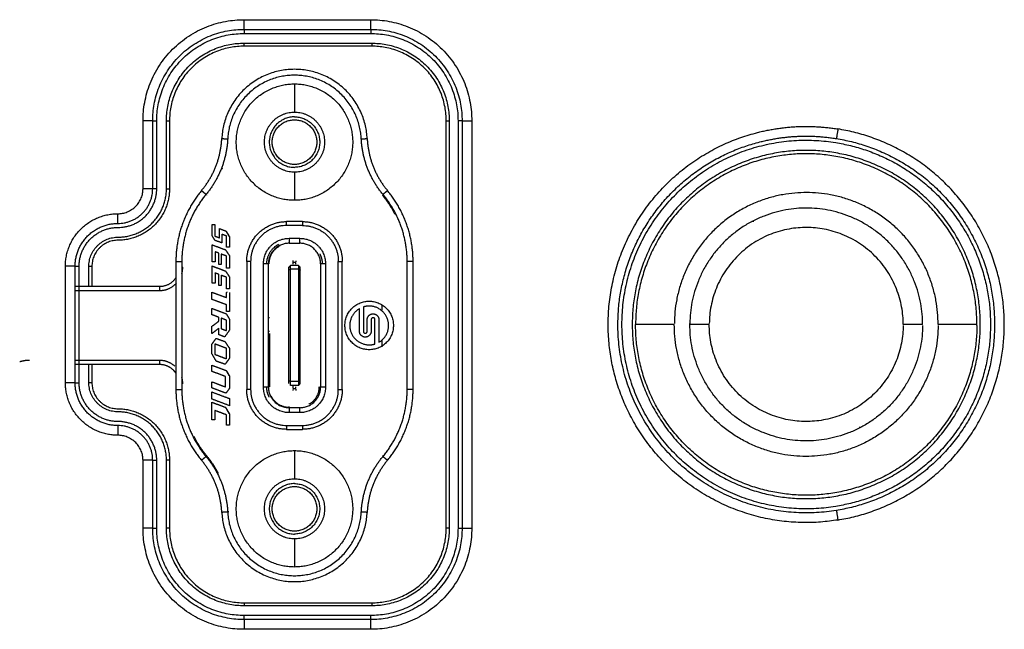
# Model space of a CAD drawing. Header units: millimetres. Extents: x 9946 to 11276, y -3292 to -1962.
# Tile 16 of 170: x 10211 to 10262, y -2283 to -2251. Entities that reach past the tile are written whole.
import ezdxf

# ---------------------------------------------------------------- set-up
doc = ezdxf.new("R2010")
doc.units = ezdxf.units.MM
doc.layers.add('ROXX NEO lite', color=7, linetype='Continuous', true_color=0x000000)

msp = doc.modelspace()

# ---------------------------------------------------------------- linework, layer by layer
at = {"layer": 'ROXX NEO lite', "color": 18, "lineweight": -3, "true_color": 0x000000}
for points, weights in [([(10217.485, -2256.406), (10217.485, -2251.197), (10222.694, -2251.197)], [1, 0.707106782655, 1]), ([(10222.694, -2251.696), (10222.694, -2251.686), (10222.694, -2251.197)], [1, 0.714472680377, 1]), ([(10229.224, -2251.197), (10234.434, -2251.197), (10234.434, -2256.406)], [1, 0.707106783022, 1]), ([(10229.224, -2251.696), (10229.224, -2251.686), (10229.224, -2251.197)], [1, 0.714472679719, 1]), ([(10217.985, -2256.406), (10217.985, -2251.696), (10222.694, -2251.696)], [1, 0.707106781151, 1]), ([(10218.194, -2256.406), (10218.194, -2251.906), (10222.694, -2251.906)], [1, 0.707106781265, 1]), ([(10229.224, -2251.696), (10233.934, -2251.696), (10233.934, -2256.406)], [1, 0.707106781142, 1]), ([(10229.224, -2251.906), (10233.724, -2251.906), (10233.724, -2256.406)], [1, 0.707106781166, 1]), ([(10218.694, -2256.406), (10218.694, -2252.406), (10222.694, -2252.406)], [1, 0.707106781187, 1]), ([(10229.274, -2252.406), (10233.274, -2252.406), (10233.274, -2256.406)], [1, 0.707106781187, 1]), ([(10222.694, -2252.563), (10218.852, -2252.563), (10218.852, -2256.406)], [1, 0.707106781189, 1]), ([(10233.117, -2256.406), (10233.117, -2252.563), (10229.274, -2252.563)], [1, 0.707106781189, 1]), ([(10225.294, -2253.753), (10221.72, -2253.753), (10221.546, -2257.323)], [1, 0.724147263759, 1]), ([(10229.043, -2257.323), (10228.869, -2253.753), (10225.294, -2253.753)], [1, 0.724147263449, 1]), ([(10223.746, -2257.506), (10223.746, -2255.958), (10225.294, -2255.958)], [1, 0.707106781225, 1]), ([(10225.294, -2255.958), (10226.843, -2255.958), (10226.843, -2257.506)], [1, 0.707106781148, 1]), ([(10217.985, -2256.406), (10217.975, -2256.406), (10217.485, -2256.406)], [1, 0.714472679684, 1]), ([(10233.934, -2256.406), (10233.944, -2256.406), (10234.434, -2256.406)], [1, 0.714472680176, 1]), ([(10249.159, -2257.011), (10251.214, -2256.489), (10253.308, -2256.828)], [1, 0.979094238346, 1]), ([(10253.308, -2256.828), (10253.23, -2257.311), (10253.228, -2257.322)], [1, 0.714472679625, 1]), ([(10220.5, -2260.009), (10221.472, -2258.841), (10221.546, -2257.323)], [1, 0.948438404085, 1]), ([(10221.851, -2257.338), (10221.772, -2258.958), (10220.735, -2260.204)], [1, 0.948438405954, 1]), ([(10225.294, -2259.055), (10223.746, -2259.055), (10223.746, -2257.506)], [1, 0.70710678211, 1]), ([(10226.843, -2257.506), (10226.843, -2259.055), (10225.294, -2259.055)], [1, 0.707106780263, 1]), ([(10229.854, -2260.204), (10228.817, -2258.958), (10228.738, -2257.338)], [1, 0.948438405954, 1]), ([(10229.043, -2257.323), (10229.117, -2258.841), (10230.089, -2260.009)], [1, 0.948438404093, 1]), ([(10241.965, -2266.906), (10241.965, -2259.356), (10249.282, -2257.496)], [1, 0.789435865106, 1]), ([(10249.282, -2257.496), (10251.237, -2256.999), (10253.228, -2257.322)], [1, 0.979094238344, 1]), ([(10253.194, -2257.529), (10261.174, -2258.822), (10261.174, -2266.906)], [1, 0.761577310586, 1]), ([(10253.228, -2257.322), (10261.384, -2258.644), (10261.384, -2266.906)], [1, 0.761577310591, 1]), ([(10221.57, -2258.879), (10221.577, -2258.863), (10221.583, -2258.847)], [0.974219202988, 0.974219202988, 0.974230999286]), ([(10216.194, -2261.906), (10218.194, -2261.906), (10218.194, -2259.906)], [1, 0.707106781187, 1]), ([(10216.194, -2261.696), (10217.985, -2261.696), (10217.985, -2259.906)], [1, 0.707106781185, 1]), ([(10216.194, -2261.197), (10217.485, -2261.197), (10217.485, -2259.906)], [1, 0.707106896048, 1]), ([(10218.852, -2259.906), (10218.852, -2262.563), (10216.194, -2262.563)], [1, 0.707106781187, 1]), ([(10216.194, -2262.406), (10218.694, -2262.406), (10218.694, -2259.906)], [1, 0.707106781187, 1]), ([(10217.985, -2259.906), (10217.975, -2259.906), (10217.485, -2259.906)], [1, 0.714472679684, 1]), ([(10220.5, -2260.009), (10219.182, -2261.594), (10219.182, -2263.656)], [1, 0.940423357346, 1]), ([(10231.407, -2263.656), (10231.407, -2261.594), (10230.089, -2260.009)], [1, 0.940423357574, 1]), ([(10220.735, -2260.204), (10219.487, -2261.705), (10219.487, -2263.656)], [1, 0.940423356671, 1]), ([(10220.771, -2260.235), (10220.778, -2260.227), (10220.784, -2260.219)], [1, 0.999663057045, 0.999330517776]), ([(10229.818, -2260.235), (10230.2, -2260.695), (10230.471, -2261.227)], [1, 0.980792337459, 0.973969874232]), ([(10231.102, -2263.656), (10231.102, -2261.705), (10229.854, -2260.204)], [1, 0.940423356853, 1]), ([(10216.194, -2261.696), (10216.194, -2261.686), (10216.194, -2261.197)], [1, 0.714472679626, 1]), ([(10222.831, -2263.656), (10222.831, -2261.603), (10224.884, -2261.603)], [1, 0.707106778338, 1]), ([(10225.704, -2261.603), (10227.758, -2261.603), (10227.758, -2263.656)], [1, 0.707106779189, 1]), ([(10213.985, -2263.906), (10213.985, -2261.696), (10216.194, -2261.696)], [1, 0.707106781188, 1]), ([(10214.194, -2263.906), (10214.194, -2261.906), (10216.194, -2261.906)], [1, 0.707106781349, 1]), ([(10224.884, -2261.806), (10223.034, -2261.806), (10223.034, -2263.656)], [1, 0.707106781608, 1]), ([(10225.704, -2261.806), (10227.554, -2261.806), (10227.554, -2263.656)], [1, 0.707106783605, 1]), ([(10214.694, -2263.906), (10214.694, -2262.406), (10216.194, -2262.406)], [1, 0.707106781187, 1]), ([(10216.194, -2262.563), (10214.852, -2262.563), (10214.852, -2263.906)], [1, 0.707106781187, 1]), ([(10223.694, -2263.786), (10223.694, -2262.465), (10225.014, -2262.465)], [1, 0.707106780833, 1]), ([(10225.574, -2262.465), (10226.895, -2262.465), (10226.895, -2263.786)], [1, 0.707106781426, 1]), ([(10223.864, -2263.786), (10223.864, -2263.081), (10224.492, -2262.761)], [1, 0.797556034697, 0.874965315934]), ([(10225.014, -2262.72), (10223.948, -2262.72), (10223.948, -2263.786)], [1, 0.707106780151, 1]), ([(10224.542, -2262.858), (10223.973, -2263.148), (10223.973, -2263.786)], [0.874965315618, 0.797556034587, 1]), ([(10226.641, -2263.786), (10226.641, -2262.72), (10225.574, -2262.72)], [1, 0.707106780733, 1]), ([(10226.599, -2263.264), (10226.724, -2263.51), (10226.724, -2263.786)], [0.874965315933, 0.909550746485, 1]), ([(10213.985, -2263.906), (10213.975, -2263.906), (10213.485, -2263.906)], [1, 0.714472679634, 1]), ([(10219.487, -2264.291), (10219.534, -2264.127), (10219.534, -2263.956)], [0.960992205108, 0.970524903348, 1]), ([(10219.494, -2263.956), (10219.514, -2263.956), (10219.534, -2263.956)], [0.930637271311, 0.95980155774, 1]), ([(10225.219, -2263.8), (10225.219, -2263.733), (10225.219, -2263.708)], [1, 0.8294832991, 1]), ([(10225.369, -2263.8), (10225.369, -2263.733), (10225.369, -2263.708)], [1, 0.829483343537, 1]), ([(10219.182, -2264.488), (10218.888, -2264.956), (10218.334, -2264.956)], [0.864463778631, 0.813581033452, 1]), ([(10218.334, -2265.156), (10218.793, -2265.156), (10219.134, -2264.851)], [1, 0.934172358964, 1]), ([(10218.334, -2264.956), (10218.334, -2264.956), (10218.334, -2265.156)], [1, 0.707106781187, 1]), ([(10219.134, -2264.851), (10219.172, -2264.817), (10219.206, -2264.781)], [1, 0.991240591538, 0.984242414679]), ([(10221.79, -2265.292), (10221.79, -2265.247), (10221.829, -2265.227)], [1, 0.797556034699, 0.874965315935]), ([(10229.144, -2265.956), (10228.991, -2265.956), (10228.844, -2266.002)], [1, 0.988417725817, 1]), ([(10229.044, -2266.656), (10229.044, -2266.356), (10229.344, -2266.356)], [1, 0.707106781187, 1]), ([(10229.344, -2266.556), (10229.244, -2266.556), (10229.244, -2266.656)], [1, 0.707106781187, 1]), ([(10229.344, -2266.356), (10229.644, -2266.356), (10229.644, -2266.656)], [1, 0.707106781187, 1]), ([(10229.444, -2266.656), (10229.444, -2266.556), (10229.344, -2266.556)], [1, 0.707106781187, 1]), ([(10244.874, -2266.906), (10242.874, -2266.906), (10242.874, -2266.906)], [1, 0.707106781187, 1]), ([(10242.875, -2266.858), (10242.874, -2266.882), (10242.874, -2266.906)], [0.997766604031, 0.998879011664, 1]), ([(10246.674, -2266.906), (10245.674, -2266.906), (10245.674, -2266.906)], [1, 0.707106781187, 1]), ([(10245.674, -2266.906), (10245.674, -2266.884), (10245.675, -2266.861)], [1, 0.998448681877, 0.996913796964]), ([(10261.174, -2266.906), (10261.174, -2274.99), (10253.194, -2276.284)], [1, 0.761577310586, 1]), ([(10261.384, -2266.906), (10261.384, -2275.169), (10253.228, -2276.491)], [1, 0.761577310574, 1]), ([(10257.674, -2266.906), (10257.674, -2266.906), (10256.674, -2266.906)], [1, 0.707106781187, 1]), ([(10260.474, -2266.906), (10260.474, -2266.906), (10258.474, -2266.906)], [1, 0.707106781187, 1]), ([(10260.474, -2266.963), (10260.474, -2266.935), (10260.474, -2266.906)], [0.997326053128, 0.998656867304, 1]), ([(10228.944, -2267.556), (10228.644, -2267.556), (10228.644, -2267.256)], [1, 0.707106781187, 1]), ([(10228.844, -2267.256), (10228.844, -2267.356), (10228.944, -2267.356)], [1, 0.707106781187, 1]), ([(10229.244, -2267.256), (10229.244, -2267.556), (10228.944, -2267.556)], [1, 0.707106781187, 1]), ([(10228.944, -2267.356), (10229.044, -2267.356), (10229.044, -2267.256)], [1, 0.707106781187, 1]), ([(10229.144, -2267.956), (10229.298, -2267.956), (10229.444, -2267.91)], [1, 0.988417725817, 1]), ([(10211.63, -2268.756), (10211.374, -2268.756), (10211.129, -2268.832)], [1, 0.960108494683, 0.942775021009]), ([(10219.134, -2269.062), (10218.793, -2268.756), (10218.334, -2268.756)], [1, 0.934172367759, 1]), ([(10218.334, -2268.756), (10218.334, -2268.956), (10218.334, -2268.956)], [1, 0.707106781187, 1]), ([(10218.334, -2268.956), (10218.75, -2268.956), (10219.043, -2269.25)], [1, 0.923594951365, 1]), ([(10219.043, -2269.25), (10219.122, -2269.33), (10219.182, -2269.425)], [1, 0.978190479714, 0.96892520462]), ([(10219.534, -2269.956), (10219.534, -2269.785), (10219.487, -2269.621)], [1, 0.972525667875, 0.964958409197]), ([(10213.985, -2269.906), (10213.975, -2269.906), (10213.485, -2269.906)], [1, 0.714472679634, 1]), ([(10216.194, -2272.616), (10213.485, -2272.616), (10213.485, -2269.906)], [1, 0.707106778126, 1]), ([(10216.194, -2272.116), (10213.985, -2272.116), (10213.985, -2269.906)], [1, 0.707106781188, 1]), ([(10216.194, -2271.906), (10214.194, -2271.906), (10214.194, -2269.906)], [1, 0.707106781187, 1]), ([(10216.194, -2271.406), (10214.694, -2271.406), (10214.694, -2269.906)], [1, 0.707106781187, 1]), ([(10214.852, -2269.906), (10214.852, -2271.249), (10216.194, -2271.249)], [1, 0.70710678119, 1]), ([(10219.182, -2270.256), (10219.182, -2272.318), (10220.5, -2273.903)], [1, 0.940423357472, 1]), ([(10219.487, -2270.256), (10219.487, -2272.208), (10220.735, -2273.708)], [1, 0.940423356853, 1]), ([(10224.884, -2272.31), (10222.831, -2272.31), (10222.831, -2270.256)], [1, 0.707106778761, 1]), ([(10223.034, -2270.256), (10223.034, -2272.106), (10224.884, -2272.106)], [1, 0.707106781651, 1]), ([(10225.014, -2271.447), (10223.694, -2271.447), (10223.694, -2270.126)], [1, 0.707106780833, 1]), ([(10223.99, -2270.648), (10223.864, -2270.402), (10223.864, -2270.126)], [0.874965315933, 0.909550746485, 1]), ([(10223.948, -2270.126), (10223.948, -2271.193), (10225.014, -2271.193)], [1, 0.707106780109, 1]), ([(10225.219, -2270.205), (10225.219, -2270.179), (10225.219, -2270.112)], [1, 0.829483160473, 1]), ([(10225.369, -2270.175), (10225.369, -2270.148), (10225.369, -2270.112)], [0.916731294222, 0.901716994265, 1]), ([(10225.574, -2271.193), (10226.641, -2271.193), (10226.641, -2270.126)], [1, 0.707106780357, 1]), ([(10226.895, -2270.126), (10226.895, -2271.447), (10225.574, -2271.447)], [1, 0.707106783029, 1]), ([(10227.758, -2270.256), (10227.758, -2272.31), (10225.704, -2272.31)], [1, 0.707106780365, 1]), ([(10225.704, -2272.106), (10227.554, -2272.106), (10227.554, -2270.256)], [1, 0.707106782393, 1]), ([(10226.028, -2271.017), (10226.574, -2270.739), (10226.574, -2270.126)], [0.874965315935, 0.797556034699, 1]), ([(10229.854, -2273.708), (10231.102, -2272.208), (10231.102, -2270.256)], [1, 0.940423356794, 1]), ([(10230.089, -2273.903), (10231.407, -2272.318), (10231.407, -2270.256)], [1, 0.940423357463, 1]), ([(10224.087, -2270.599), (10224.376, -2271.167), (10225.014, -2271.167)], [0.874965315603, 0.797556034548, 1]), ([(10216.194, -2271.249), (10218.852, -2271.249), (10218.852, -2273.906)], [1, 0.707106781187, 1]), ([(10218.694, -2273.906), (10218.694, -2271.406), (10216.194, -2271.406)], [1, 0.707106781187, 1]), ([(10218.194, -2273.906), (10218.194, -2271.906), (10216.194, -2271.906)], [1, 0.707106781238, 1]), ([(10216.194, -2272.116), (10216.194, -2272.126), (10216.194, -2272.616)], [1, 0.714472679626, 1]), ([(10217.985, -2273.906), (10217.985, -2272.116), (10216.194, -2272.116)], [1, 0.707106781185, 1]), ([(10217.485, -2273.906), (10217.485, -2272.616), (10216.194, -2272.616)], [1, 0.7071067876, 1]), ([(10220.771, -2273.677), (10220.389, -2273.218), (10220.118, -2272.685)], [1, 0.980792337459, 0.973969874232]), ([(10220.735, -2273.708), (10221.772, -2274.955), (10221.851, -2276.574)], [1, 0.948438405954, 1]), ([(10221.37, -2274.586), (10221.122, -2274.098), (10220.771, -2273.677)], [0.976654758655, 0.982143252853, 1]), ([(10228.738, -2276.574), (10228.817, -2274.955), (10229.854, -2273.708)], [1, 0.948438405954, 1]), ([(10217.985, -2273.906), (10217.975, -2273.906), (10217.485, -2273.906)], [1, 0.714472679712, 1]), ([(10221.546, -2276.589), (10221.472, -2275.071), (10220.5, -2273.903)], [1, 0.948438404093, 1]), ([(10230.089, -2273.903), (10229.117, -2275.071), (10229.043, -2276.589)], [1, 0.948438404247, 1]), ([(10223.746, -2276.406), (10223.746, -2274.858), (10225.294, -2274.858)], [1, 0.707106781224, 1]), ([(10225.294, -2274.858), (10226.843, -2274.858), (10226.843, -2276.406)], [1, 0.707106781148, 1]), ([(10221.546, -2276.589), (10221.72, -2280.159), (10225.294, -2280.159)], [1, 0.724147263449, 1]), ([(10221.899, -2276.572), (10221.897, -2276.546), (10221.896, -2276.521)], [1, 0.999151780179, 0.99833146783]), ([(10225.294, -2277.955), (10223.746, -2277.955), (10223.746, -2276.406)], [1, 0.70710678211, 1]), ([(10226.843, -2276.406), (10226.843, -2277.955), (10225.294, -2277.955)], [1, 0.707106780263, 1]), ([(10225.294, -2280.159), (10228.869, -2280.159), (10229.043, -2276.589)], [1, 0.724147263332, 1]), ([(10253.228, -2276.491), (10253.23, -2276.501), (10253.308, -2276.984)], [1, 0.714472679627, 1]), ([(10217.985, -2277.406), (10217.975, -2277.406), (10217.485, -2277.406)], [1, 0.714472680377, 1]), ([(10222.694, -2282.616), (10217.485, -2282.616), (10217.485, -2277.406)], [1, 0.707106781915, 1]), ([(10222.694, -2282.116), (10217.985, -2282.116), (10217.985, -2277.406)], [1, 0.707106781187, 1]), ([(10222.694, -2281.906), (10218.194, -2281.906), (10218.194, -2277.406)], [1, 0.707106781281, 1]), ([(10222.694, -2281.406), (10218.694, -2281.406), (10218.694, -2277.406)], [1, 0.707106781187, 1]), ([(10218.852, -2277.406), (10218.852, -2281.249), (10222.694, -2281.249)], [1, 0.707106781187, 1]), ([(10234.434, -2277.406), (10234.434, -2282.616), (10229.224, -2282.616)], [1, 0.707106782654, 1]), ([(10233.934, -2277.406), (10233.934, -2282.116), (10229.224, -2282.116)], [1, 0.707106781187, 1]), ([(10233.724, -2277.406), (10233.724, -2281.906), (10229.224, -2281.906)], [1, 0.707106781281, 1]), ([(10233.274, -2277.406), (10233.274, -2281.406), (10229.274, -2281.406)], [1, 0.707106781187, 1]), ([(10229.274, -2281.249), (10233.117, -2281.249), (10233.117, -2277.406)], [1, 0.707106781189, 1]), ([(10233.934, -2277.406), (10233.944, -2277.406), (10234.434, -2277.406)], [1, 0.714472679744, 1]), ([(10222.694, -2282.116), (10222.694, -2282.126), (10222.694, -2282.616)], [1, 0.714472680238, 1]), ([(10229.224, -2282.616), (10229.224, -2282.126), (10229.224, -2282.116)], [1, 0.714472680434, 1])]:
    msp.add_rational_spline(points, weights, degree=2, dxfattribs=at)
for points in [[(10222.694, -2251.197), (10225.959, -2251.197), (10229.224, -2251.197)], [(10222.694, -2251.696), (10222.694, -2251.801), (10222.694, -2251.906)], [(10222.694, -2251.696), (10225.959, -2251.696), (10229.224, -2251.696)], [(10222.694, -2251.906), (10225.959, -2251.906), (10229.224, -2251.906)], [(10229.224, -2251.696), (10229.224, -2251.801), (10229.224, -2251.906)], [(10222.694, -2252.563), (10222.694, -2252.485), (10222.694, -2252.406)], [(10222.694, -2252.406), (10225.984, -2252.406), (10229.274, -2252.406)], [(10229.274, -2252.406), (10229.274, -2252.485), (10229.274, -2252.563)], [(10229.274, -2252.563), (10225.984, -2252.563), (10222.694, -2252.563)], [(10225.294, -2254.506), (10225.294, -2255.232), (10225.294, -2255.958)], [(10217.485, -2259.906), (10217.485, -2258.156), (10217.485, -2256.406)], [(10217.985, -2256.406), (10218.09, -2256.406), (10218.194, -2256.406)], [(10217.985, -2259.906), (10217.985, -2258.156), (10217.985, -2256.406)], [(10218.194, -2259.906), (10218.194, -2258.156), (10218.194, -2256.406)], [(10218.694, -2256.406), (10218.773, -2256.406), (10218.852, -2256.406)], [(10218.694, -2259.906), (10218.694, -2258.156), (10218.694, -2256.406)], [(10218.852, -2256.406), (10218.852, -2258.156), (10218.852, -2259.906)], [(10233.117, -2256.406), (10233.196, -2256.406), (10233.274, -2256.406)], [(10233.117, -2277.406), (10233.117, -2266.906), (10233.117, -2256.406)], [(10233.274, -2256.406), (10233.274, -2266.906), (10233.274, -2277.406)], [(10233.934, -2256.406), (10233.829, -2256.406), (10233.724, -2256.406)], [(10233.724, -2256.406), (10233.724, -2266.906), (10233.724, -2277.406)], [(10233.934, -2256.406), (10233.934, -2266.906), (10233.934, -2277.406)], [(10234.434, -2256.406), (10234.434, -2266.906), (10234.434, -2277.406)], [(10221.546, -2257.323), (10221.699, -2257.331), (10221.851, -2257.338)], [(10228.738, -2257.338), (10228.89, -2257.331), (10229.043, -2257.323)], [(10225.294, -2259.055), (10225.294, -2259.78), (10225.294, -2260.506)], [(10218.194, -2259.906), (10218.09, -2259.906), (10217.985, -2259.906)], [(10218.694, -2259.906), (10218.773, -2259.906), (10218.852, -2259.906)], [(10220.735, -2260.204), (10220.617, -2260.107), (10220.5, -2260.009)], [(10230.089, -2260.009), (10229.971, -2260.107), (10229.854, -2260.204)], [(10225.704, -2261.603), (10225.294, -2261.603), (10224.884, -2261.603)], [(10224.884, -2261.806), (10224.884, -2261.704), (10224.884, -2261.603)], [(10225.704, -2261.603), (10225.704, -2261.704), (10225.704, -2261.806)], [(10248.97, -2261.606), (10248.916, -2261.606), (10248.862, -2261.606)], [(10221.044, -2262.319), (10221.044, -2262.034), (10221.044, -2261.749)], [(10221.044, -2261.749), (10221.119, -2261.749), (10221.193, -2261.749)], [(10221.193, -2261.749), (10221.193, -2262.049), (10221.193, -2262.35)], [(10221.431, -2261.964), (10221.6, -2262.028), (10221.769, -2262.092)], [(10221.431, -2262.44), (10221.431, -2262.202), (10221.431, -2261.964)], [(10221.944, -2262.386), (10221.857, -2262.239), (10221.769, -2262.092)], [(10221.769, -2262.092), (10221.857, -2262.239), (10221.944, -2262.386)], [(10225.704, -2261.806), (10225.294, -2261.806), (10224.884, -2261.806)], [(10221.198, -2262.575), (10221.121, -2262.447), (10221.044, -2262.319)], [(10221.193, -2262.35), (10221.312, -2262.395), (10221.431, -2262.44)], [(10221.541, -2262.695), (10221.369, -2262.635), (10221.198, -2262.575)], [(10221.792, -2262.346), (10221.667, -2262.299), (10221.541, -2262.252)], [(10221.541, -2262.252), (10221.541, -2262.473), (10221.541, -2262.695)], [(10221.792, -2262.917), (10221.792, -2262.632), (10221.792, -2262.346)], [(10221.944, -2262.386), (10221.944, -2262.651), (10221.944, -2262.917)], [(10225.014, -2262.465), (10225.014, -2262.592), (10225.014, -2262.72)], [(10225.014, -2262.465), (10225.294, -2262.465), (10225.574, -2262.465)], [(10225.574, -2262.72), (10225.574, -2262.592), (10225.574, -2262.465)], [(10221.044, -2262.797), (10221.39, -2262.926), (10221.736, -2263.056)], [(10221.044, -2263.684), (10221.044, -2263.24), (10221.044, -2262.797)], [(10221.401, -2263.233), (10221.299, -2263.195), (10221.197, -2263.157)], [(10221.197, -2263.157), (10221.197, -2263.421), (10221.197, -2263.684)], [(10221.736, -2263.056), (10221.84, -2263.208), (10221.944, -2263.361)], [(10221.944, -2262.917), (10221.868, -2262.917), (10221.792, -2262.917)], [(10225.014, -2262.72), (10225.294, -2262.72), (10225.574, -2262.72)], [(10219.182, -2263.656), (10219.182, -2266.956), (10219.182, -2270.256)], [(10219.182, -2263.656), (10219.334, -2263.656), (10219.487, -2263.656)], [(10219.487, -2263.656), (10219.487, -2266.956), (10219.487, -2270.256)], [(10221.197, -2263.684), (10221.121, -2263.684), (10221.044, -2263.684)], [(10221.401, -2263.81), (10221.401, -2263.522), (10221.401, -2263.233)], [(10221.792, -2263.38), (10221.652, -2263.328), (10221.511, -2263.275)], [(10221.511, -2263.275), (10221.511, -2263.543), (10221.511, -2263.81)], [(10221.792, -2263.998), (10221.792, -2263.689), (10221.792, -2263.38)], [(10221.944, -2263.361), (10221.944, -2263.679), (10221.944, -2263.998)], [(10223.034, -2263.656), (10222.933, -2263.656), (10222.831, -2263.656)], [(10222.831, -2263.656), (10222.831, -2266.956), (10222.831, -2270.256)], [(10223.034, -2263.656), (10223.034, -2266.956), (10223.034, -2270.256)], [(10225.219, -2263.708), (10225.219, -2263.659), (10225.219, -2263.611)], [(10225.369, -2263.632), (10225.369, -2263.656), (10225.369, -2263.68)], [(10227.554, -2263.656), (10227.656, -2263.656), (10227.758, -2263.656)], [(10227.554, -2270.256), (10227.554, -2266.956), (10227.554, -2263.656)], [(10227.758, -2270.256), (10227.758, -2266.956), (10227.758, -2263.656)], [(10231.407, -2263.656), (10231.255, -2263.656), (10231.102, -2263.656)], [(10231.102, -2270.256), (10231.102, -2266.956), (10231.102, -2263.656)], [(10231.407, -2270.256), (10231.407, -2266.956), (10231.407, -2263.656)], [(10213.485, -2269.906), (10213.485, -2266.906), (10213.485, -2263.906)], [(10213.985, -2269.906), (10213.985, -2266.906), (10213.985, -2263.906)], [(10213.985, -2263.906), (10214.09, -2263.906), (10214.194, -2263.906)], [(10214.194, -2269.906), (10214.194, -2266.906), (10214.194, -2263.906)], [(10214.694, -2264.938), (10214.694, -2264.422), (10214.694, -2263.906)], [(10214.694, -2263.906), (10214.773, -2263.906), (10214.852, -2263.906)], [(10214.852, -2263.906), (10214.852, -2264.431), (10214.852, -2264.956)], [(10221.044, -2263.889), (10221.39, -2264.018), (10221.736, -2264.148)], [(10221.044, -2264.776), (10221.044, -2264.333), (10221.044, -2263.889)], [(10221.511, -2263.81), (10221.456, -2263.81), (10221.401, -2263.81)], [(10221.736, -2264.148), (10221.84, -2264.3), (10221.944, -2264.453)], [(10221.944, -2263.998), (10221.868, -2263.998), (10221.792, -2263.998)], [(10223.948, -2263.786), (10223.821, -2263.786), (10223.694, -2263.786)], [(10223.694, -2270.126), (10223.694, -2266.956), (10223.694, -2263.786)], [(10223.948, -2270.126), (10223.948, -2266.956), (10223.948, -2263.786)], [(10224.994, -2263.961), (10225.044, -2263.911), (10225.094, -2263.861)], [(10224.994, -2264.103), (10224.994, -2264.032), (10224.994, -2263.961)], [(10225.094, -2264.061), (10225.044, -2264.082), (10224.994, -2264.103)], [(10224.994, -2269.81), (10224.994, -2266.956), (10224.994, -2264.103)], [(10225.494, -2263.861), (10225.294, -2263.861), (10225.094, -2263.861)], [(10225.094, -2264.061), (10225.094, -2263.961), (10225.094, -2263.861)], [(10225.094, -2269.828), (10225.094, -2266.945), (10225.094, -2264.061)], [(10225.494, -2264.061), (10225.294, -2264.061), (10225.094, -2264.061)], [(10225.369, -2263.708), (10225.294, -2263.708), (10225.219, -2263.708)], [(10225.494, -2263.861), (10225.494, -2263.961), (10225.494, -2264.061)], [(10225.594, -2263.961), (10225.544, -2263.911), (10225.494, -2263.861)], [(10225.494, -2264.061), (10225.494, -2266.956), (10225.494, -2269.851)], [(10225.494, -2264.061), (10225.544, -2264.082), (10225.594, -2264.103)], [(10225.594, -2264.095), (10225.594, -2264.028), (10225.594, -2263.961)], [(10225.594, -2269.81), (10225.594, -2266.956), (10225.594, -2264.103)], [(10226.895, -2263.786), (10226.768, -2263.786), (10226.641, -2263.786)], [(10226.641, -2263.786), (10226.641, -2266.956), (10226.641, -2270.126)], [(10226.895, -2263.786), (10226.895, -2266.956), (10226.895, -2270.126)], [(10221.401, -2264.326), (10221.299, -2264.287), (10221.197, -2264.249)], [(10221.197, -2264.249), (10221.197, -2264.513), (10221.197, -2264.776)], [(10221.401, -2264.903), (10221.401, -2264.614), (10221.401, -2264.326)], [(10221.792, -2264.473), (10221.651, -2264.42), (10221.511, -2264.367)], [(10221.511, -2264.367), (10221.511, -2264.635), (10221.511, -2264.903)], [(10221.793, -2265.06), (10221.792, -2264.766), (10221.792, -2264.473)], [(10221.944, -2264.453), (10221.944, -2264.757), (10221.944, -2265.06)], [(10213.985, -2265.156), (10216.16, -2265.156), (10218.334, -2265.156)], [(10218.334, -2264.956), (10216.179, -2264.956), (10214.023, -2264.956)], [(10221.197, -2264.776), (10221.121, -2264.776), (10221.044, -2264.776)], [(10221.511, -2264.903), (10221.456, -2264.903), (10221.401, -2264.903)], [(10221.944, -2265.06), (10221.869, -2265.06), (10221.793, -2265.06)], [(10221.039, -2265.242), (10221.415, -2265.378), (10221.79, -2265.515)], [(10221.039, -2265.611), (10221.039, -2265.426), (10221.039, -2265.242)], [(10221.79, -2265.886), (10221.415, -2265.748), (10221.039, -2265.611)], [(10221.79, -2265.515), (10221.79, -2265.403), (10221.79, -2265.292)], [(10221.942, -2265.262), (10221.942, -2265.75), (10221.942, -2266.239)], [(10221.039, -2266.079), (10221.405, -2266.216), (10221.772, -2266.353)], [(10221.039, -2266.403), (10221.039, -2266.241), (10221.039, -2266.079)], [(10221.79, -2266.239), (10221.79, -2266.062), (10221.79, -2265.886)], [(10228.644, -2267.256), (10228.644, -2266.673), (10228.644, -2266.09)], [(10228.844, -2266.002), (10228.844, -2266.629), (10228.844, -2267.256)], [(10229.794, -2265.888), (10229.794, -2266.027), (10229.794, -2266.165)], [(10221.396, -2266.537), (10221.218, -2266.47), (10221.039, -2266.403)], [(10221.039, -2266.999), (10221.218, -2266.865), (10221.396, -2266.73)], [(10221.396, -2266.73), (10221.396, -2266.633), (10221.396, -2266.537)], [(10221.506, -2266.578), (10221.506, -2266.847), (10221.506, -2267.117)], [(10221.788, -2266.684), (10221.647, -2266.631), (10221.506, -2266.578)], [(10221.772, -2266.353), (10221.856, -2266.492), (10221.94, -2266.631)], [(10221.788, -2267.222), (10221.788, -2266.953), (10221.788, -2266.684)], [(10221.942, -2266.239), (10221.866, -2266.239), (10221.79, -2266.239)], [(10221.94, -2266.631), (10221.94, -2266.917), (10221.94, -2267.202)], [(10224.014, -2266.565), (10223.998, -2266.565), (10223.981, -2266.565)], [(10229.044, -2267.256), (10229.044, -2266.956), (10229.044, -2266.656)], [(10229.244, -2266.656), (10229.244, -2266.956), (10229.244, -2267.256)], [(10229.444, -2267.91), (10229.444, -2267.283), (10229.444, -2266.656)], [(10229.644, -2266.656), (10229.644, -2267.239), (10229.644, -2267.822)], [(10221.039, -2267.372), (10221.039, -2267.186), (10221.039, -2266.999)], [(10221.396, -2267.102), (10221.218, -2267.237), (10221.039, -2267.372)], [(10221.396, -2267.431), (10221.396, -2267.267), (10221.396, -2267.102)], [(10221.506, -2267.117), (10221.647, -2267.169), (10221.788, -2267.222)], [(10221.94, -2267.202), (10221.816, -2267.376), (10221.692, -2267.55)], [(10221.032, -2267.932), (10221.143, -2267.776), (10221.254, -2267.62)], [(10221.254, -2267.62), (10221.482, -2267.703), (10221.71, -2267.786)], [(10221.692, -2267.55), (10221.544, -2267.49), (10221.396, -2267.431)], [(10224.014, -2267.26), (10223.995, -2267.26), (10223.976, -2267.26)], [(10224.014, -2267.366), (10224.014, -2268.746), (10224.014, -2270.126)], [(10229.794, -2267.716), (10229.794, -2267.885), (10229.794, -2268.053)], [(10221.032, -2268.4), (10221.032, -2268.166), (10221.032, -2267.932)], [(10221.786, -2268.134), (10221.486, -2268.02), (10221.185, -2267.906)], [(10221.185, -2267.906), (10221.185, -2268.175), (10221.185, -2268.444)], [(10221.71, -2267.786), (10221.825, -2267.959), (10221.94, -2268.132)], [(10221.786, -2268.673), (10221.786, -2268.404), (10221.786, -2268.134)], [(10221.94, -2268.132), (10221.94, -2268.389), (10221.94, -2268.646)], [(10218.334, -2268.756), (10216.16, -2268.756), (10213.985, -2268.756)], [(10221.261, -2268.796), (10221.146, -2268.598), (10221.032, -2268.4)], [(10221.185, -2268.444), (10221.486, -2268.558), (10221.786, -2268.673)], [(10221.94, -2268.646), (10221.829, -2268.802), (10221.718, -2268.957)], [(10213.985, -2268.956), (10216.16, -2268.956), (10218.334, -2268.956)], [(10214.694, -2269.906), (10214.694, -2269.431), (10214.694, -2268.956)], [(10214.852, -2268.956), (10214.852, -2269.431), (10214.852, -2269.906)], [(10221.04, -2269.005), (10221.41, -2269.144), (10221.78, -2269.282)], [(10221.04, -2269.324), (10221.04, -2269.164), (10221.04, -2269.005)], [(10221.718, -2268.957), (10221.49, -2268.877), (10221.261, -2268.796)], [(10221.742, -2269.587), (10221.391, -2269.455), (10221.04, -2269.324)], [(10221.742, -2270.126), (10221.742, -2269.856), (10221.742, -2269.587)], [(10221.94, -2269.553), (10221.86, -2269.418), (10221.78, -2269.282)], [(10221.78, -2269.282), (10221.86, -2269.418), (10221.94, -2269.553)], [(10221.94, -2269.553), (10221.94, -2269.875), (10221.94, -2270.197)], [(10213.985, -2269.906), (10214.09, -2269.906), (10214.194, -2269.906)], [(10214.852, -2269.906), (10214.773, -2269.906), (10214.694, -2269.906)], [(10219.182, -2270.256), (10219.334, -2270.256), (10219.487, -2270.256)], [(10221.04, -2269.862), (10221.391, -2269.994), (10221.742, -2270.126)], [(10221.04, -2270.174), (10221.04, -2270.018), (10221.04, -2269.862)], [(10221.764, -2270.445), (10221.402, -2270.309), (10221.04, -2270.174)], [(10221.94, -2270.197), (10221.852, -2270.321), (10221.764, -2270.445)], [(10223.034, -2270.256), (10222.933, -2270.256), (10222.831, -2270.256)], [(10223.694, -2270.126), (10223.821, -2270.126), (10223.948, -2270.126)], [(10224.994, -2269.951), (10224.994, -2269.88), (10224.994, -2269.81)], [(10225.094, -2269.851), (10225.044, -2269.83), (10224.994, -2269.81)], [(10225.094, -2270.051), (10225.094, -2269.951), (10225.094, -2269.851)], [(10225.494, -2269.851), (10225.294, -2269.851), (10225.094, -2269.851)], [(10225.494, -2270.051), (10225.294, -2270.051), (10225.094, -2270.051)], [(10225.219, -2270.112), (10225.219, -2270.082), (10225.219, -2270.051)], [(10225.219, -2270.205), (10225.294, -2270.205), (10225.369, -2270.205)], [(10225.219, -2270.301), (10225.219, -2270.276), (10225.219, -2270.251)], [(10225.369, -2270.228), (10225.369, -2270.264), (10225.369, -2270.301)], [(10225.494, -2269.851), (10225.544, -2269.83), (10225.594, -2269.81)], [(10225.494, -2269.851), (10225.494, -2269.951), (10225.494, -2270.051)], [(10225.494, -2270.051), (10225.544, -2270.001), (10225.594, -2269.951)], [(10225.594, -2269.951), (10225.594, -2269.88), (10225.594, -2269.81)], [(10226.616, -2270.102), (10226.616, -2270.114), (10226.616, -2270.126)], [(10226.641, -2270.126), (10226.768, -2270.126), (10226.895, -2270.126)], [(10227.554, -2270.256), (10227.656, -2270.256), (10227.758, -2270.256)], [(10231.407, -2270.256), (10231.255, -2270.256), (10231.102, -2270.256)], [(10221.04, -2270.384), (10221.49, -2270.553), (10221.94, -2270.722)], [(10221.04, -2270.751), (10221.04, -2270.567), (10221.04, -2270.384)], [(10221.94, -2271.09), (10221.49, -2270.92), (10221.04, -2270.751)], [(10221.94, -2270.722), (10221.94, -2270.906), (10221.94, -2271.09)], [(10221.04, -2270.914), (10221.392, -2271.045), (10221.743, -2271.177)], [(10221.04, -2271.821), (10221.04, -2271.367), (10221.04, -2270.914)], [(10221.94, -2271.513), (10221.842, -2271.345), (10221.743, -2271.177)], [(10221.743, -2271.177), (10221.842, -2271.345), (10221.94, -2271.513)], [(10225.014, -2271.168), (10225.014, -2271.147), (10225.014, -2271.126)], [(10225.574, -2271.193), (10225.294, -2271.193), (10225.014, -2271.193)], [(10225.014, -2271.193), (10225.014, -2271.32), (10225.014, -2271.447)], [(10225.574, -2271.447), (10225.574, -2271.32), (10225.574, -2271.193)], [(10221.788, -2271.561), (10221.49, -2271.45), (10221.192, -2271.338)], [(10221.192, -2271.338), (10221.192, -2271.58), (10221.192, -2271.821)], [(10221.788, -2272.099), (10221.788, -2271.83), (10221.788, -2271.561)], [(10221.94, -2271.513), (10221.94, -2271.806), (10221.94, -2272.099)], [(10225.574, -2271.447), (10225.294, -2271.447), (10225.014, -2271.447)], [(10221.192, -2271.821), (10221.116, -2271.821), (10221.04, -2271.821)], [(10221.94, -2272.099), (10221.864, -2272.099), (10221.788, -2272.099)], [(10224.884, -2272.106), (10224.884, -2272.208), (10224.884, -2272.31)], [(10224.884, -2272.106), (10225.294, -2272.106), (10225.704, -2272.106)], [(10224.884, -2272.31), (10225.294, -2272.31), (10225.704, -2272.31)], [(10225.704, -2272.106), (10225.704, -2272.208), (10225.704, -2272.31)], [(10254.399, -2272.206), (10254.443, -2272.206), (10254.487, -2272.206)], [(10220.5, -2273.903), (10220.617, -2273.806), (10220.735, -2273.708)], [(10225.294, -2273.406), (10225.294, -2274.132), (10225.294, -2274.858)], [(10229.854, -2273.708), (10229.971, -2273.806), (10230.089, -2273.903)], [(10217.485, -2277.406), (10217.485, -2275.656), (10217.485, -2273.906)], [(10217.985, -2273.906), (10218.09, -2273.906), (10218.194, -2273.906)], [(10217.985, -2277.406), (10217.985, -2275.656), (10217.985, -2273.906)], [(10218.194, -2277.406), (10218.194, -2275.656), (10218.194, -2273.906)], [(10218.852, -2273.906), (10218.773, -2273.906), (10218.694, -2273.906)], [(10218.694, -2277.406), (10218.694, -2275.656), (10218.694, -2273.906)], [(10218.852, -2273.906), (10218.852, -2275.656), (10218.852, -2277.406)], [(10221.851, -2276.574), (10221.699, -2276.582), (10221.546, -2276.589)], [(10229.043, -2276.589), (10228.89, -2276.582), (10228.738, -2276.574)], [(10217.985, -2277.406), (10218.09, -2277.406), (10218.194, -2277.406)], [(10218.852, -2277.406), (10218.773, -2277.406), (10218.694, -2277.406)], [(10233.274, -2277.406), (10233.196, -2277.406), (10233.117, -2277.406)], [(10233.724, -2277.406), (10233.829, -2277.406), (10233.934, -2277.406)], [(10225.294, -2277.955), (10225.294, -2278.68), (10225.294, -2279.406)], [(10222.694, -2281.249), (10222.694, -2281.328), (10222.694, -2281.406)], [(10222.694, -2281.249), (10225.984, -2281.249), (10229.274, -2281.249)], [(10229.274, -2281.406), (10225.984, -2281.406), (10222.694, -2281.406)], [(10229.274, -2281.249), (10229.274, -2281.328), (10229.274, -2281.406)], [(10222.694, -2282.116), (10222.694, -2282.011), (10222.694, -2281.906)], [(10229.224, -2281.906), (10225.959, -2281.906), (10222.694, -2281.906)], [(10229.224, -2282.116), (10229.224, -2282.011), (10229.224, -2281.906)], [(10229.224, -2282.116), (10225.959, -2282.116), (10222.694, -2282.116)], [(10229.224, -2282.616), (10225.959, -2282.616), (10222.694, -2282.616)]]:
    msp.add_open_spline(points, degree=2, dxfattribs=at)
for points, weights, knots in [([(10228.738, -2257.338), (10228.578, -2254.058), (10225.294, -2254.058), (10222.011, -2254.058), (10221.851, -2257.338)], [1, 0.724147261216, 1, 0.724147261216, 1], [0, 0, 0, 5.247295, 5.247295, 10.49459, 10.49459, 10.49459]), ([(10225.294, -2260.506), (10222.294, -2260.506), (10222.294, -2257.506), (10222.294, -2254.506), (10225.294, -2254.506)], [1, 0.707106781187, 1, 0.707106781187, 1], [0, 0, 0, 4.712389, 4.712389, 9.424778, 9.424778, 9.424778]), ([(10225.294, -2254.506), (10228.294, -2254.506), (10228.294, -2257.506), (10228.294, -2260.506), (10225.294, -2260.506)], [1, 0.707106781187, 1, 0.707106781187, 1], [0, 0, 0, 4.712389, 4.712389, 9.424778, 9.424778, 9.424778]), ([(10225.294, -2256.206), (10223.994, -2256.206), (10223.994, -2257.506), (10223.994, -2258.806), (10225.294, -2258.806)], [1, 0.707106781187, 1, 0.707106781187, 1], [-4.08407, -4.08407, -4.08407, -2.042035, -2.042035, 0, 0, 0]), ([(10224.144, -2257.506), (10224.144, -2256.356), (10225.294, -2256.356), (10226.444, -2256.356), (10226.444, -2257.506)], [1, 0.707106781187, 1, 0.707106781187, 1], [0, 0, 0, 1.806416, 1.806416, 3.612832, 3.612832, 3.612832]), ([(10225.294, -2256.206), (10226.594, -2256.206), (10226.594, -2257.506), (10226.594, -2258.806), (10225.294, -2258.806)], [1, 0.707106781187, 1, 0.707106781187, 1], [0, 0, 0, 2.042035, 2.042035, 4.08407, 4.08407, 4.08407]), ([(10253.308, -2276.984), (10243.665, -2278.547), (10241.678, -2268.983), (10239.691, -2259.419), (10249.159, -2257.011)], [1, 0.722541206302, 1, 0.722541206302, 1], [0, 0, 0, 15.586459, 15.586459, 31.172918, 31.172918, 31.172918]), ([(10253.308, -2276.984), (10261.884, -2275.594), (10261.884, -2266.906), (10261.884, -2258.218), (10253.308, -2256.828)], [1, 0.761577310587, 1, 0.761577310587, 1], [-28.793173, -28.793173, -28.793173, -14.396586, -14.396586, 0, 0, 0]), ([(10226.444, -2257.506), (10226.444, -2258.656), (10225.294, -2258.656), (10224.144, -2258.656), (10224.144, -2257.506)], [1, 0.707106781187, 1, 0.707106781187, 1], [0, 0, 0, 1.806416, 1.806416, 3.612832, 3.612832, 3.612832]), ([(10242.174, -2266.906), (10242.174, -2262.516), (10245.518, -2259.671), (10248.861, -2256.826), (10253.194, -2257.529)], [1, 0.907764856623, 1, 0.907764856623, 1], [-16.449126, -16.449126, -16.449126, -8.224563, -8.224563, 0, 0, 0]), ([(10260.648, -2266.906), (10260.648, -2257.932), (10251.674, -2257.932), (10242.701, -2257.932), (10242.701, -2266.906)], [1, 0.707106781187, 1, 0.707106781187, 1], [0, 0, 0, 14.096034, 14.096034, 28.192068, 28.192068, 28.192068]), ([(10260.474, -2266.906), (10260.474, -2258.135), (10251.703, -2258.106), (10242.932, -2258.078), (10242.875, -2266.849)], [1, 0.708253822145, 1, 0.708253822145, 1], [0.044159, 0.044159, 0.044159, 10.703494, 10.703494, 21.36283, 21.36283, 21.36283]), ([(10258.474, -2266.906), (10258.474, -2260.128), (10251.697, -2260.106), (10244.919, -2260.084), (10244.875, -2266.862)], [1, 0.708253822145, 1, 0.708253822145, 1], [0, 0, 0, 10.659336, 10.659336, 21.318671, 21.318671, 21.318671]), ([(10257.674, -2266.906), (10257.674, -2260.935), (10251.703, -2260.906), (10245.732, -2260.878), (10245.675, -2266.849)], [1, 0.708788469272, 1, 0.708788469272, 1], [0.047622, 0.047622, 0.047622, 7.877793, 7.877793, 15.707963, 15.707963, 15.707963]), ([(10213.485, -2263.906), (10213.485, -2262.784), (10214.279, -2261.99), (10215.072, -2261.197), (10216.194, -2261.197)], [1, 0.923879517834, 1, 0.923879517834, 1], [0, 0, 0, 2.128099, 2.128099, 4.256198, 4.256198, 4.256198]), ([(10256.674, -2266.906), (10256.674, -2261.93), (10251.698, -2261.906), (10246.722, -2261.882), (10246.675, -2266.859)], [1, 0.708788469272, 1, 0.708788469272, 1], [0, 0, 0, 7.830171, 7.830171, 15.660341, 15.660341, 15.660341]), ([(10229.144, -2268.206), (10227.894, -2268.206), (10227.894, -2266.956), (10227.894, -2265.706), (10229.144, -2265.706)], [1, 0.707106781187, 1, 0.707106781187, 1], [0, 0, 0, 1.963495, 1.963495, 3.926991, 3.926991, 3.926991]), ([(10229.144, -2265.706), (10230.394, -2265.706), (10230.394, -2266.956), (10230.394, -2268.206), (10229.144, -2268.206)], [1, 0.707106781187, 1, 0.707106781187, 1], [0, 0, 0, 1.963495, 1.963495, 3.926991, 3.926991, 3.926991]), ([(10228.644, -2266.09), (10227.98, -2266.474), (10228.179, -2267.215), (10228.377, -2267.956), (10229.144, -2267.956)], [1, 0.793353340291, 1, 0.793353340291, 1], [0, 0, 0, 1.308997, 1.308997, 2.617994, 2.617994, 2.617994]), ([(10229.644, -2267.822), (10230.309, -2267.438), (10230.11, -2266.697), (10229.912, -2265.956), (10229.144, -2265.956)], [1, 0.793353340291, 1, 0.793353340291, 1], [0, 0, 0, 1.308997, 1.308997, 2.617994, 2.617994, 2.617994]), ([(10253.228, -2276.491), (10248.799, -2277.209), (10245.382, -2274.301), (10241.965, -2271.393), (10241.965, -2266.906)], [1, 0.907764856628, 1, 0.907764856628, 1], [-16.812201, -16.812201, -16.812201, -8.4061, -8.4061, 0, 0, 0]), ([(10253.194, -2276.284), (10248.861, -2276.986), (10245.518, -2274.141), (10242.174, -2271.296), (10242.174, -2266.906)], [1, 0.907764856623, 1, 0.907764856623, 1], [-16.449126, -16.449126, -16.449126, -8.224563, -8.224563, 0, 0, 0]), ([(10242.701, -2266.906), (10242.701, -2275.88), (10251.674, -2275.88), (10260.648, -2275.88), (10260.648, -2266.906)], [1, 0.707106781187, 1, 0.707106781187, 1], [0, 0, 0, 14.096034, 14.096034, 28.192068, 28.192068, 28.192068]), ([(10260.474, -2266.963), (10260.417, -2275.735), (10251.646, -2275.706), (10242.874, -2275.678), (10242.874, -2266.906)], [1, 0.708253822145, 1, 0.708253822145, 1], [-27.588869, -27.588869, -27.588869, -13.794434, -13.794434, 0, 0, 0]), ([(10258.474, -2266.95), (10258.43, -2273.728), (10251.652, -2273.706), (10244.874, -2273.684), (10244.874, -2266.906)], [1, 0.708253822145, 1, 0.708253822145, 1], [-21.318671, -21.318671, -21.318671, -10.659336, -10.659336, 0, 0, 0]), ([(10257.674, -2266.963), (10257.617, -2272.935), (10251.646, -2272.906), (10245.674, -2272.878), (10245.674, -2266.906)], [1, 0.708788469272, 1, 0.708788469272, 1], [-18.792409, -18.792409, -18.792409, -9.396205, -9.396205, 0, 0, 0]), ([(10256.674, -2266.954), (10256.627, -2271.93), (10251.651, -2271.906), (10246.674, -2271.882), (10246.674, -2266.906)], [1, 0.708788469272, 1, 0.708788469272, 1], [-15.660341, -15.660341, -15.660341, -7.830171, -7.830171, 0, 0, 0]), ([(10225.294, -2279.406), (10222.294, -2279.406), (10222.294, -2276.406), (10222.294, -2273.406), (10225.294, -2273.406)], [1, 0.707106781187, 1, 0.707106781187, 1], [0, 0, 0, 4.712389, 4.712389, 9.424778, 9.424778, 9.424778]), ([(10225.294, -2273.406), (10228.294, -2273.406), (10228.294, -2276.406), (10228.294, -2279.406), (10225.294, -2279.406)], [1, 0.707106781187, 1, 0.707106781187, 1], [0, 0, 0, 4.712389, 4.712389, 9.424778, 9.424778, 9.424778]), ([(10225.294, -2275.106), (10223.994, -2275.106), (10223.994, -2276.406), (10223.994, -2277.706), (10225.294, -2277.706)], [1, 0.707106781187, 1, 0.707106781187, 1], [-4.08407, -4.08407, -4.08407, -2.042035, -2.042035, 0, 0, 0]), ([(10224.144, -2276.406), (10224.144, -2275.256), (10225.294, -2275.256), (10226.444, -2275.256), (10226.444, -2276.406)], [1, 0.707106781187, 1, 0.707106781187, 1], [0, 0, 0, 1.806416, 1.806416, 3.612832, 3.612832, 3.612832]), ([(10225.294, -2275.106), (10226.594, -2275.106), (10226.594, -2276.406), (10226.594, -2277.706), (10225.294, -2277.706)], [1, 0.707106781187, 1, 0.707106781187, 1], [0, 0, 0, 2.042035, 2.042035, 4.08407, 4.08407, 4.08407]), ([(10221.851, -2276.574), (10222.011, -2279.854), (10225.294, -2279.854), (10228.578, -2279.854), (10228.738, -2276.574)], [1, 0.724147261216, 1, 0.724147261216, 1], [0, 0, 0, 5.247295, 5.247295, 10.49459, 10.49459, 10.49459]), ([(10226.444, -2276.406), (10226.444, -2277.556), (10225.294, -2277.556), (10224.144, -2277.556), (10224.144, -2276.406)], [1, 0.707106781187, 1, 0.707106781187, 1], [0, 0, 0, 1.806416, 1.806416, 3.612832, 3.612832, 3.612832])]:
    msp.add_rational_spline(points, weights, degree=2, knots=knots, dxfattribs=at)

doc.saveas('drawing.dxf')
